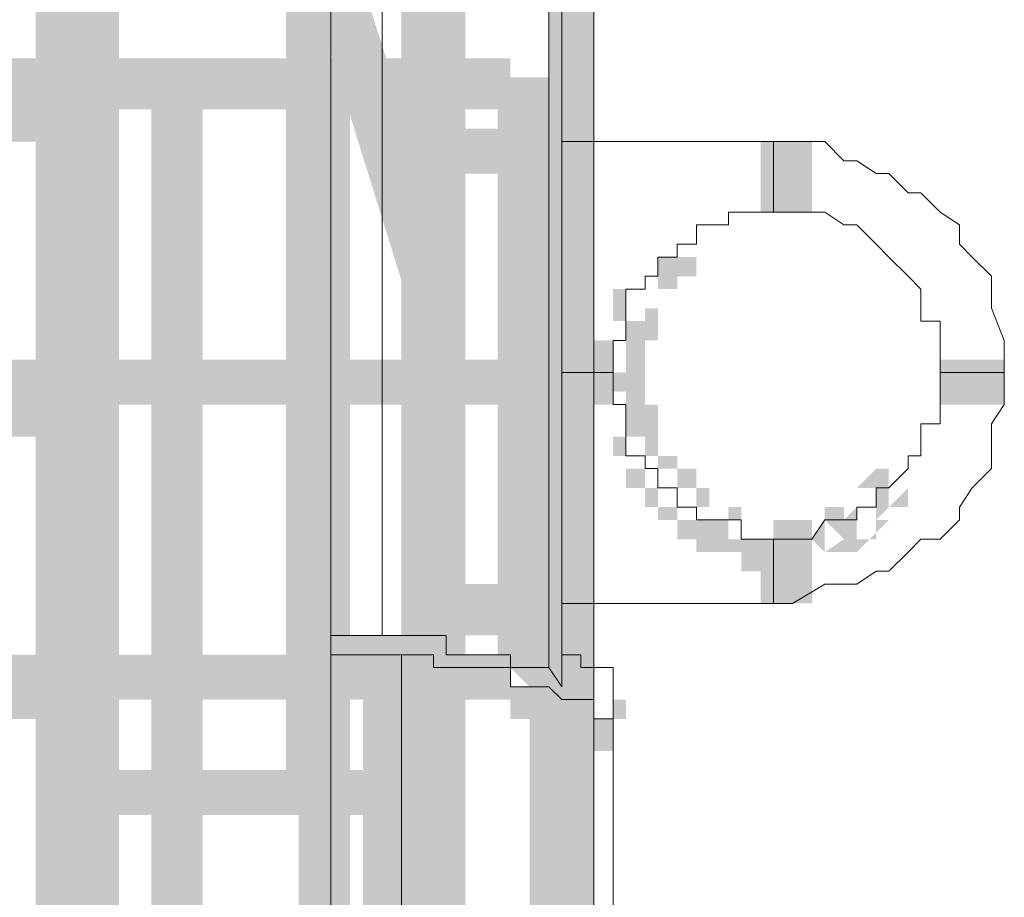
# Model space of a CAD drawing. Header units: millimetres. Extents: x -91 to 1961, y -1152 to 358.
# Tile 180 of 256: x 169.76 to 172.3, y 142.87 to 145.13. Entities that reach past the tile are written whole.
import ezdxf

# ---------------------------------------------------------------- set-up
doc = ezdxf.new("R2010")
doc.units = ezdxf.units.MM
doc.header["$MEASUREMENT"] = 0
doc.layers.get('0').update_dxf_attribs({"linetype": 'CONTINUOUS'})

msp = doc.modelspace()

# ---------------------------------------------------------------- hatches: boundary and pattern name
at = {"true_color": 0xaaaaaa}
h = msp.add_hatch(color=253, dxfattribs=at)
h.paths.add_polyline_path([(169.3844, 150.0621), (169.5002, 150.0621), (169.5002, 145.7936), (169.3844, 145.7936)])
h.paths.add_polyline_path([(168.7888, 137.5709), (169.4175, 137.5709), (169.4175, 137.4385), (168.7888, 137.4385)])
h.paths.add_polyline_path([(169.1197, 138.1665), (169.252, 138.1665), (169.252, 138.1168), (169.1197, 138.1168)])
h.paths.add_polyline_path([(170.0958, 145.0325), (170.2282, 145.0325), (170.2282, 138.6794), (170.0958, 138.6794)])
h.paths.add_polyline_path([(169.5829, 144.9332), (169.8476, 144.9332), (169.8476, 144.8174), (169.5829, 144.8174)])
h = msp.add_hatch(color=253, dxfattribs=at)
h.paths.add_polyline_path([(170.7741, 145.6943), (170.9065, 145.6943), (170.9065, 144.6851), (170.7741, 144.6851)])
h.paths.add_polyline_path([(168.1104, 138.4146), (171.1547, 138.4146), (171.1547, 138.2823), (168.1104, 138.2823)])
h.paths.add_polyline_path([(170.6087, 148.4904), (170.6418, 148.4904), (170.6418, 148.3745), (170.6087, 148.3745)])
h = msp.add_hatch(color=253, dxfattribs=at)
h.paths.add_polyline_path([(169.0866, 138.1996), (169.1693, 138.1996), (169.1693, 138.0838), (169.0866, 138.0838)])
h.paths.add_polyline_path([(169.1693, 138.001), (169.8476, 138.001), (169.8476, 137.8687), (169.1693, 137.8687)])
h.paths.add_polyline_path([(169.5829, 144.1722), (169.8476, 144.1722), (169.8476, 144.0564), (169.5829, 144.0564)])
h.paths.add_polyline_path([(169.0866, 139.6886), (169.1693, 139.6886), (169.1693, 139.5562), (169.0866, 139.5562)])
h.paths.add_polyline_path([(170.526, 147.994), (170.5591, 147.994), (170.5591, 147.8617), (170.526, 147.8617)])
h.paths.add_polyline_path([(169.3347, 141.8063), (169.4175, 141.8063), (169.4175, 141.6739), (169.3347, 141.6739)])
h.paths.add_polyline_path([(170.4763, 138.6794), (170.6087, 138.6794), (170.6087, 137.5212), (170.4763, 137.5212)])
h = msp.add_hatch(color=253, dxfattribs=at)
h.paths.add_polyline_path([(169.0369, 141.128), (171.1547, 141.128), (171.1547, 140.9956), (169.0369, 140.9956)])
h.paths.add_polyline_path([(170.4432, 147.9444), (170.5591, 147.9444), (170.5591, 143.163), (170.4432, 143.163)])
h = msp.add_hatch(color=253, dxfattribs=at)
h.paths.add_polyline_path([(170.3936, 147.9444), (170.526, 147.9444), (170.526, 147.266), (170.3936, 147.266)])
h.paths.add_polyline_path([(170.7741, 146.8028), (170.9065, 146.8028), (170.9065, 145.6943), (170.7741, 145.6943)])
h.paths.add_polyline_path([(170.4763, 143.1961), (170.5591, 143.1961), (170.5591, 143.0802), (170.4763, 143.0802)])
h = msp.add_hatch(color=253, dxfattribs=at)
h.paths.add_polyline_path([(171.2374, 147.9444), (171.2374, 141.5912), (171.1216, 141.5912), (171.1216, 147.9444)])
h.paths.add_polyline_path([(171.2374, 138.4146), (171.2374, 138.0838), (171.1216, 138.0838), (171.1216, 138.4146)])
h = msp.add_hatch(color=253, dxfattribs=at)
h.paths.add_polyline_path([(170.7741, 145.6943), (170.9065, 145.6943), (170.9065, 140.9956), (170.7741, 140.9956)])
h.paths.add_polyline_path([(170.3936, 146.9352), (170.526, 146.9352), (170.526, 146.8524), (170.3936, 146.8524)])
h.paths.add_polyline_path([(171.287, 137.9514), (171.4028, 137.9514), (171.4028, 137.9018), (171.287, 137.9018)])
h.paths.add_polyline_path([(171.287, 137.1903), (171.3201, 137.1903), (171.3201, 137.058), (171.287, 137.058)])
h.paths.add_polyline_path([(169.798, 138.4974), (169.9304, 138.4974), (169.9304, 137.819), (169.798, 137.819)])
h = msp.add_hatch(color=253, dxfattribs=at)
h.paths.add_polyline_path([(171.0719, 143.4608), (171.2043, 143.4608), (171.2043, 138.1168), (171.0719, 138.1168)])
h.paths.add_polyline_path([(171.2374, 138.001), (171.3697, 138.001), (171.3697, 137.1407), (171.2374, 137.1407)])
h.paths.add_polyline_path([(170.741, 146.9352), (170.8569, 146.9352), (170.8569, 145.6943), (170.741, 145.6943)])
h = msp.add_hatch(color=253, dxfattribs=at)
h.paths.add_polyline_path([(169.0369, 141.2107), (170.8238, 141.2107), (170.8238, 141.0783), (169.0369, 141.0783)])
h.paths.add_polyline_path([(170.7741, 146.8028), (170.9065, 146.8028), (170.9065, 145.6943), (170.7741, 145.6943)])
h.paths.add_polyline_path([(170.3936, 138.3319), (170.526, 138.3319), (170.526, 137.6536), (170.3936, 137.6536)])
h.paths.add_polyline_path([(168.0608, 138.7952), (171.1547, 138.7952), (171.1547, 138.6794), (168.0608, 138.6794)])
h.paths.add_polyline_path([(169.798, 146.0914), (169.9304, 146.0914), (169.9304, 143.163), (169.798, 143.163)])
h = msp.add_hatch(color=253, dxfattribs=at)
h.paths.add_polyline_path([(170.7741, 146.8028), (170.9065, 146.8028), (170.9065, 146.7201), (170.7741, 146.7201)])
h.paths.add_polyline_path([(170.8238, 144.8505), (171.1547, 144.8505), (171.1547, 144.7347), (170.8238, 144.7347)])
h.paths.add_polyline_path([(169.8476, 140.9956), (169.9304, 140.9956), (169.9304, 140.8798), (169.8476, 140.8798)])
h = msp.add_hatch(color=253, dxfattribs=at)
h.paths.add_polyline_path([(170.7741, 145.6943), (170.9065, 145.6943), (170.9065, 144.7347), (170.7741, 144.7347)])
h.paths.add_polyline_path([(170.7741, 146.6704), (170.9065, 146.6704), (170.9065, 146.6374), (170.7741, 146.6374)])
h.paths.add_polyline_path([(170.1454, 146.7201), (170.2612, 146.7201), (170.2612, 146.4223), (170.1454, 146.4223)])
h.paths.add_polyline_path([(169.798, 138.547), (169.9304, 138.547), (169.9304, 138.4974), (169.798, 138.4974)])
for points in [[(170.7741, 146.6704), (170.7741, 144.6024), (170.9065, 144.6024), (170.9065, 146.6704)], [(170.7741, 144.3542), (170.1454, 146.3726), (170.2612, 146.4223), (170.9065, 144.3873)], [(170.741, 145.6943), (170.741, 140.9956), (170.8569, 140.9956), (170.8569, 145.6943)], [(170.7741, 145.6943), (170.7741, 140.9956), (170.9065, 140.9956), (170.9065, 145.6943)], [(169.5498, 145.0325), (169.5498, 144.9002), (171.0223, 144.9002), (171.0223, 145.0325)], [(171.1216, 144.8505), (171.0223, 144.9332), (171.0719, 144.9829), (171.1547, 144.9002)], [(171.1216, 144.8505), (171.1216, 144.7347), (171.1547, 144.7347), (171.1547, 144.8505)], [(170.7741, 144.7347), (170.7741, 144.3873), (170.9065, 144.3873), (170.9065, 144.7347)], [(170.7741, 144.6851), (170.7741, 144.3873), (170.9065, 144.3873), (170.9065, 144.6851)], [(170.7741, 144.5527), (170.7741, 144.3873), (170.9065, 144.3873), (170.9065, 144.5527)], [(171.0223, 144.2549), (171.0223, 144.1391), (171.287, 144.1391), (171.287, 144.2549)], [(171.0223, 144.2549), (171.0223, 144.1391), (171.1216, 144.1391), (171.1216, 144.2549)], [(171.1547, 143.4939), (171.0719, 143.4111), (171.0223, 143.4608), (171.1216, 143.5435)], [(169.5829, 143.4608), (169.5829, 143.3284), (169.8476, 143.3284), (169.8476, 143.4608)], [(171.1216, 143.4111), (171.1216, 138.0838), (171.2374, 138.0838), (171.2374, 143.4111)], [(169.8476, 143.1961), (169.8476, 143.0802), (170.4763, 143.0802), (170.4763, 143.1961)], [(170.5591, 143.1961), (170.5591, 143.0802), (170.6914, 143.0802), (170.6914, 143.1961)], [(170.741, 143.163), (170.741, 138.4643), (170.8569, 138.4643), (170.8569, 143.163)]]:
    msp.add_hatch(color=253, dxfattribs=at).paths.add_polyline_path(points)
h = msp.add_hatch(color=253, dxfattribs=at)
h.paths.add_polyline_path([(170.7741, 141.1776), (170.9065, 141.1776), (170.9065, 140.9956), (170.7741, 140.9956)])
h.paths.add_polyline_path([(170.7741, 144.6024), (170.9065, 144.6024), (170.9065, 144.3873), (170.7741, 144.3873)])
h.paths.add_polyline_path([(169.798, 146.1245), (169.9304, 146.1245), (169.9304, 146.0914), (169.798, 146.0914)])
h = msp.add_hatch(color=253, dxfattribs=at)
h.paths.add_polyline_path([(170.9396, 137.1903), (171.0719, 137.1903), (171.0719, 137.1076), (170.9396, 137.1076)])
h.paths.add_polyline_path([(170.6418, 137.786), (170.6914, 137.786), (170.6914, 137.6536), (170.6418, 137.6536)])
h.paths.add_polyline_path([(170.7741, 141.2107), (170.9065, 141.2107), (170.9065, 141.1776), (170.7741, 141.1776)])
h.paths.add_polyline_path([(169.8807, 145.6943), (170.0131, 145.6943), (170.0131, 140.9625), (169.8807, 140.9625)])
h.paths.add_polyline_path([(169.0369, 140.9625), (169.8476, 140.9625), (169.8476, 140.8302), (169.0369, 140.8302)])
h = msp.add_hatch(color=253, dxfattribs=at)
h.paths.add_polyline_path([(170.9892, 137.1903), (171.1216, 137.1903), (171.1216, 137.1076), (170.9892, 137.1076)])
h.paths.add_polyline_path([(169.0369, 140.4496), (171.1547, 140.4496), (171.1547, 140.3173), (169.0369, 140.3173)])
h.paths.add_polyline_path([(170.741, 145.6943), (170.8569, 145.6943), (170.8569, 140.9625), (170.741, 140.9625)])
h = msp.add_hatch(color=253, dxfattribs=at)
h.paths.add_polyline_path([(170.7741, 145.6943), (170.9065, 145.6943), (170.9065, 144.5527), (170.7741, 144.5527)])
h.paths.add_polyline_path([(170.6418, 143.5435), (170.7741, 143.5435), (170.7741, 143.163), (170.6418, 143.163)])
h = msp.add_hatch(color=253, dxfattribs=at)
h.paths.add_polyline_path([(170.7741, 145.6943), (170.9065, 145.6943), (170.9065, 140.9956), (170.7741, 140.9956)])
h.paths.add_polyline_path([(170.9892, 137.2234), (171.0223, 137.2234), (171.0223, 137.1076), (170.9892, 137.1076)])
h = msp.add_hatch(color=253, dxfattribs=at)
h.paths.add_polyline_path([(169.0369, 141.2107), (169.1693, 141.2107), (169.1693, 137.9514), (169.0369, 137.9514)])
h.paths.add_polyline_path([(169.798, 145.0325), (169.9304, 145.0325), (169.9304, 138.6794), (169.798, 138.6794)])
h = msp.add_hatch(color=253, dxfattribs=at)
h.paths.add_polyline_path([(169.0866, 139.6059), (169.1693, 139.6059), (169.1693, 139.4735), (169.0866, 139.4735)])
h.paths.add_polyline_path([(169.0866, 138.1996), (169.1693, 138.1996), (169.1693, 138.0838), (169.0866, 138.0838)])
h.paths.add_polyline_path([(170.4763, 145.0325), (170.6087, 145.0325), (170.6087, 138.6794), (170.4763, 138.6794)])
h = msp.add_hatch(color=253, dxfattribs=at)
h.paths.add_polyline_path([(170.9892, 144.2218), (170.9892, 144.3046), (170.9892, 144.3542), (170.9892, 144.4369), (170.9892, 144.47), (170.9892, 144.5527), (170.9892, 144.6024), (170.9892, 144.6354), (170.9892, 144.6851), (170.9892, 144.7678), (170.9892, 144.8174), (170.9892, 144.8505), (171.1216, 144.8505), (171.1216, 144.8174), (171.1216, 144.7678), (171.1216, 144.6851), (171.1216, 144.6354), (171.1216, 144.6024), (171.1216, 144.5527), (171.1216, 144.47), (171.1216, 144.4369), (171.1216, 144.3542), (171.1216, 144.3046), (171.1216, 144.2218)])
h.paths.add_polyline_path([(170.9892, 144.8505), (170.9892, 144.9002), (170.9892, 144.9332), (171.1216, 144.9332), (171.1216, 144.9002), (171.1216, 144.8505)])
h.paths.add_polyline_path([(170.9892, 144.9332), (170.9892, 144.9829), (171.1216, 144.9829), (171.1216, 144.9332)])
h = msp.add_hatch(color=253, dxfattribs=at)
h.paths.add_polyline_path([(171.1216, 144.9829), (171.1216, 144.9332), (170.9892, 144.9332), (170.9892, 144.9829)])
h.paths.add_polyline_path([(171.1216, 144.9332), (171.1216, 144.9002), (171.1216, 144.8505), (170.9892, 144.8505), (170.9892, 144.9002), (170.9892, 144.9332)])
h.paths.add_polyline_path([(171.1216, 144.8505), (171.1216, 144.8174), (171.1216, 144.7678), (171.1216, 144.6851), (171.1216, 144.6354), (171.1216, 144.6024), (171.1216, 144.5527), (171.1216, 144.47), (171.1216, 144.4369), (171.1216, 144.3542), (171.1216, 144.3046), (171.1216, 144.2218), (170.9892, 144.2218), (170.9892, 144.3046), (170.9892, 144.3542), (170.9892, 144.4369), (170.9892, 144.47), (170.9892, 144.5527), (170.9892, 144.6024), (170.9892, 144.6354), (170.9892, 144.6851), (170.9892, 144.7678), (170.9892, 144.8174), (170.9892, 144.8505)])
h = msp.add_hatch(color=253, dxfattribs=at)
h.paths.add_polyline_path([(171.0719, 144.2218), (171.0719, 144.2549), (171.0719, 144.3542), (171.0719, 144.3873), (171.0719, 144.4369), (171.0719, 144.5196), (171.0719, 144.5527), (171.0719, 144.6024), (171.0719, 144.6354), (171.0719, 144.6851), (171.0719, 144.7347), (171.0719, 144.7678), (171.0719, 144.8174), (171.2043, 144.8174), (171.2043, 144.7678), (171.2043, 144.7347), (171.2043, 144.6851), (171.2043, 144.6354), (171.2043, 144.6024), (171.2043, 144.5527), (171.2043, 144.5196), (171.2043, 144.4369), (171.2043, 144.3873), (171.2043, 144.3542), (171.2043, 144.2549), (171.2043, 144.2218)])
h.paths.add_polyline_path([(171.0719, 144.8174), (171.0719, 144.8505), (171.2043, 144.8505), (171.2043, 144.8174)])
h.paths.add_polyline_path([(171.0719, 144.8505), (171.0719, 144.9002), (171.2043, 144.9002), (171.2043, 144.8505)])
h = msp.add_hatch(color=253, dxfattribs=at)
h.paths.add_polyline_path([(171.2043, 144.9002), (171.2043, 144.8505), (171.0719, 144.8505), (171.0719, 144.9002)])
h.paths.add_polyline_path([(171.2043, 144.8505), (171.2043, 144.8174), (171.0719, 144.8174), (171.0719, 144.8505)])
h.paths.add_polyline_path([(171.2043, 144.8174), (171.2043, 144.7678), (171.2043, 144.7347), (171.2043, 144.6851), (171.2043, 144.6354), (171.2043, 144.6024), (171.2043, 144.5527), (171.2043, 144.5196), (171.2043, 144.4369), (171.2043, 144.3873), (171.2043, 144.3542), (171.2043, 144.2549), (171.2043, 144.2218), (171.0719, 144.2218), (171.0719, 144.2549), (171.0719, 144.3542), (171.0719, 144.3873), (171.0719, 144.4369), (171.0719, 144.5196), (171.0719, 144.5527), (171.0719, 144.6024), (171.0719, 144.6354), (171.0719, 144.6851), (171.0719, 144.7347), (171.0719, 144.7678), (171.0719, 144.8174)])
h = msp.add_hatch(color=253, dxfattribs=at)
h.paths.add_polyline_path([(170.7741, 144.7347), (170.7741, 144.7678), (170.9065, 144.7678), (170.9065, 144.7347)])
h.paths.add_polyline_path([(170.7741, 144.7678), (170.7741, 144.8174), (170.9065, 144.8174), (170.9065, 144.7678)])
h = msp.add_hatch(color=253, dxfattribs=at)
h.paths.add_polyline_path([(170.9065, 144.8174), (170.9065, 144.7678), (170.7741, 144.7678), (170.7741, 144.8174)])
h.paths.add_polyline_path([(170.9065, 144.7678), (170.9065, 144.7347), (170.7741, 144.7347), (170.7741, 144.7678)])
h.paths.add_polyline_path([(170.9065, 144.7347), (170.9065, 144.6851), (170.7741, 144.6851), (170.7741, 144.7347)])
h = msp.add_hatch(color=253, dxfattribs=at)
h.paths.add_polyline_path([(171.2043, 144.8174), (171.2043, 144.7678), (171.0719, 144.7678), (171.0719, 144.8174)])
h.paths.add_polyline_path([(171.2043, 144.7678), (171.2043, 144.7347), (171.0719, 144.7347), (171.0719, 144.7678)])
h.paths.add_polyline_path([(171.2043, 144.7347), (171.2043, 144.6851), (171.0719, 144.6851), (171.0719, 144.7347)])
h.paths.add_polyline_path([(171.2043, 144.6851), (171.2043, 144.6354), (171.2043, 144.6024), (171.2043, 144.5527), (171.2043, 144.5196), (171.2043, 144.47), (171.2043, 144.4369), (171.2043, 144.3873), (171.2043, 144.3046), (171.2043, 144.2549), (171.2043, 144.2218), (171.0719, 144.2218), (171.0719, 144.2549), (171.0719, 144.3046), (171.0719, 144.3873), (171.0719, 144.4369), (171.0719, 144.47), (171.0719, 144.5196), (171.0719, 144.5527), (171.0719, 144.6024), (171.0719, 144.6354), (171.0719, 144.6851)])
h = msp.add_hatch(color=253, dxfattribs=at)
h.paths.add_polyline_path([(171.0719, 144.2218), (171.0719, 144.2549), (171.0719, 144.3046), (171.0719, 144.3873), (171.0719, 144.4369), (171.0719, 144.47), (171.0719, 144.5196), (171.0719, 144.5527), (171.0719, 144.6024), (171.0719, 144.6354), (171.0719, 144.6851), (171.2043, 144.6851), (171.2043, 144.6354), (171.2043, 144.6024), (171.2043, 144.5527), (171.2043, 144.5196), (171.2043, 144.47), (171.2043, 144.4369), (171.2043, 144.3873), (171.2043, 144.3046), (171.2043, 144.2549), (171.2043, 144.2218)])
h.paths.add_polyline_path([(171.0719, 144.6851), (171.0719, 144.7347), (171.2043, 144.7347), (171.2043, 144.6851)])
h.paths.add_polyline_path([(171.0719, 144.7347), (171.0719, 144.7678), (171.2043, 144.7678), (171.2043, 144.7347)])
h.paths.add_polyline_path([(171.0719, 144.7678), (171.0719, 144.8174), (171.2043, 144.8174), (171.2043, 144.7678)])
h = msp.add_hatch(color=253, dxfattribs=at)
h.paths.add_polyline_path([(171.7999, 144.8174), (171.7999, 144.7678), (171.6675, 144.7678), (171.6675, 144.8174)])
h.paths.add_polyline_path([(171.7999, 144.7678), (171.7999, 144.7347), (171.6675, 144.7347), (171.6675, 144.7678)])
h.paths.add_polyline_path([(171.7999, 144.7347), (171.7999, 144.6851), (171.6675, 144.6851), (171.6675, 144.7347)])
h.paths.add_polyline_path([(171.7999, 144.6851), (171.7999, 144.6354), (171.6675, 144.6354), (171.6675, 144.6851)])
h = msp.add_hatch(color=253, dxfattribs=at)
h.paths.add_polyline_path([(170.7741, 144.6024), (170.7741, 144.6354), (170.9065, 144.6354), (170.9065, 144.6024)])
h.paths.add_polyline_path([(170.7741, 144.6354), (170.7741, 144.6851), (170.9065, 144.6851), (170.9065, 144.6354)])
h.paths.add_polyline_path([(170.7741, 144.6851), (170.7741, 144.7347), (170.9065, 144.7347), (170.9065, 144.6851)])
h = msp.add_hatch(color=253, dxfattribs=at)
h.paths.add_polyline_path([(170.9065, 144.6851), (170.9065, 144.6354), (170.7741, 144.6354), (170.7741, 144.6851)])
h.paths.add_polyline_path([(170.9065, 144.6354), (170.9065, 144.6024), (170.7741, 144.6024), (170.7741, 144.6354)])
h.paths.add_polyline_path([(170.9065, 144.6024), (170.9065, 144.5527), (170.7741, 144.5527), (170.7741, 144.6024)])
h = msp.add_hatch(color=253, dxfattribs=at)
h.paths.add_polyline_path([(170.7741, 144.2218), (170.7741, 144.2549), (170.9065, 144.2549), (170.9065, 144.2218)])
h.paths.add_polyline_path([(170.7741, 144.2549), (170.7741, 144.3046), (170.9065, 144.3046), (170.9065, 144.2549)])
h.paths.add_polyline_path([(170.7741, 144.3046), (170.7741, 144.3542), (170.9065, 144.3542), (170.9065, 144.3046)])
h.paths.add_polyline_path([(170.7741, 144.3542), (170.7741, 144.3873), (170.9065, 144.3873), (170.9065, 144.3542)])
h.paths.add_polyline_path([(170.7741, 144.3873), (170.7741, 144.4369), (170.9065, 144.4369), (170.9065, 144.3873)])
h.paths.add_polyline_path([(170.7741, 144.4369), (170.7741, 144.47), (170.9065, 144.47), (170.9065, 144.4369)])
h.paths.add_polyline_path([(170.7741, 144.47), (170.7741, 144.5196), (170.9065, 144.5196), (170.9065, 144.47)])
h.paths.add_polyline_path([(170.7741, 144.5196), (170.7741, 144.5527), (170.9065, 144.5527), (170.9065, 144.5196)])
h.paths.add_polyline_path([(170.7741, 144.5527), (170.7741, 144.6024), (170.9065, 144.6024), (170.9065, 144.5527)])
h = msp.add_hatch(color=253, dxfattribs=at)
h.paths.add_polyline_path([(170.9065, 144.5527), (170.9065, 144.5196), (170.7741, 144.5196), (170.7741, 144.5527)])
h.paths.add_polyline_path([(170.9065, 144.5196), (170.9065, 144.47), (170.7741, 144.47), (170.7741, 144.5196)])
h.paths.add_polyline_path([(170.9065, 144.47), (170.9065, 144.4369), (170.7741, 144.4369), (170.7741, 144.47)])
h.paths.add_polyline_path([(170.9065, 144.4369), (170.9065, 144.3873), (170.7741, 144.3873), (170.7741, 144.4369)])
h.paths.add_polyline_path([(170.9065, 144.3873), (170.9065, 144.3542), (170.7741, 144.3542), (170.7741, 144.3873)])
h.paths.add_polyline_path([(170.9065, 144.3542), (170.9065, 144.3046), (170.7741, 144.3046), (170.7741, 144.3542)])
h.paths.add_polyline_path([(170.9065, 144.3046), (170.9065, 144.2549), (170.7741, 144.2549), (170.7741, 144.3046)])
h.paths.add_polyline_path([(170.9065, 144.2549), (170.9065, 144.2218), (170.7741, 144.2218), (170.7741, 144.2549)])
h = msp.add_hatch(color=253, dxfattribs=at)
h.paths.add_polyline_path([(171.2374, 144.2218), (171.2374, 144.2549), (171.3697, 144.2549), (171.3697, 144.2218)])
h.paths.add_polyline_path([(171.2374, 144.2549), (171.2374, 144.3046), (171.3697, 144.3046), (171.3697, 144.2549)])
h.paths.add_polyline_path([(171.287, 144.3542), (171.3201, 144.3542), (171.3201, 144.2218), (171.287, 144.2218)])
h.paths.add_polyline_path([(171.287, 144.3046), (171.287, 144.3542), (171.4028, 144.3542), (171.4028, 144.3046)])
h.paths.add_polyline_path([(171.287, 144.3542), (171.287, 144.3873), (171.4028, 144.3873), (171.4028, 144.3542)])
h.paths.add_polyline_path([(171.287, 144.3873), (171.287, 144.4369), (171.4028, 144.4369), (171.4028, 144.3873)])
h.paths.add_polyline_path([(171.3201, 144.47), (171.3697, 144.47), (171.3697, 144.3542), (171.3201, 144.3542)])
h.paths.add_polyline_path([(171.3201, 144.4369), (171.3201, 144.47), (171.4525, 144.47), (171.4525, 144.4369)])
h.paths.add_polyline_path([(171.3697, 144.5196), (171.4028, 144.5196), (171.4028, 144.3873), (171.3697, 144.3873)])
h.paths.add_polyline_path([(171.3697, 144.47), (171.3697, 144.5196), (171.5021, 144.5196), (171.5021, 144.47)])
h = msp.add_hatch(color=253, dxfattribs=at)
h.paths.add_polyline_path([(168.5737, 138.547), (168.706, 138.547), (168.706, 138.3816), (168.5737, 138.3816)])
h.paths.add_polyline_path([(171.287, 137.9514), (171.4028, 137.9514), (171.4028, 137.9018), (171.287, 137.9018)])
h.paths.add_polyline_path([(170.8238, 144.2549), (171.1547, 144.2549), (171.1547, 144.1391), (170.8238, 144.1391)])
h = msp.add_hatch(color=253, dxfattribs=at)
h.paths.add_polyline_path([(171.1216, 144.2549), (171.1547, 144.2549), (171.1547, 144.1391), (171.1216, 144.1391)])
h.paths.add_polyline_path([(169.2851, 144.2549), (169.5498, 144.2549), (169.5498, 144.1391), (169.2851, 144.1391)])
h = msp.add_hatch(color=253, dxfattribs=at)
h.paths.add_polyline_path([(169.8476, 134.5597), (169.9634, 134.5597), (169.9634, 132.1442), (169.8476, 132.1442)])
h.paths.add_polyline_path([(169.5498, 144.2549), (171.0223, 144.2549), (171.0223, 144.1391), (169.5498, 144.1391)])
h = msp.add_hatch(color=253, dxfattribs=at)
h.paths.add_polyline_path([(172.1308, 144.2549), (172.1804, 144.2549), (172.1804, 144.1391), (172.1308, 144.1391)])
h.paths.add_polyline_path([(172.1804, 144.2549), (172.2135, 144.2549), (172.2135, 144.1391), (172.1804, 144.1391)])
h.paths.add_polyline_path([(172.2135, 144.2549), (172.2632, 144.2549), (172.2632, 144.1391), (172.2135, 144.1391)])
h.paths.add_polyline_path([(172.2632, 144.2549), (172.2962, 144.2549), (172.2962, 144.1391), (172.2632, 144.1391)])
h = msp.add_hatch(color=253, dxfattribs=at)
h.paths.add_polyline_path([(170.7741, 143.6262), (170.7741, 143.6759), (170.9065, 143.6759), (170.9065, 143.6262)])
h.paths.add_polyline_path([(170.7741, 143.6759), (170.7741, 143.7089), (170.9065, 143.7089), (170.9065, 143.6759)])
h.paths.add_polyline_path([(170.7741, 143.7089), (170.7741, 143.7586), (170.7741, 143.7917), (170.7741, 143.8413), (170.7741, 143.8744), (170.7741, 143.924), (170.7741, 143.9737), (170.7741, 144.0067), (170.7741, 144.0564), (170.7741, 144.1391), (170.7741, 144.1722), (170.7741, 144.2218), (170.9065, 144.2218), (170.9065, 144.1722), (170.9065, 144.1391), (170.9065, 144.0564), (170.9065, 144.0067), (170.9065, 143.9737), (170.9065, 143.924), (170.9065, 143.8744), (170.9065, 143.8413), (170.9065, 143.7917), (170.9065, 143.7586), (170.9065, 143.7089)])
h = msp.add_hatch(color=253, dxfattribs=at)
h.paths.add_polyline_path([(170.9065, 144.2218), (170.9065, 144.1722), (170.9065, 144.1391), (170.9065, 144.0564), (170.9065, 144.0067), (170.9065, 143.9737), (170.9065, 143.924), (170.9065, 143.8744), (170.9065, 143.8413), (170.9065, 143.7917), (170.9065, 143.7586), (170.9065, 143.7089), (170.7741, 143.7089), (170.7741, 143.7586), (170.7741, 143.7917), (170.7741, 143.8413), (170.7741, 143.8744), (170.7741, 143.924), (170.7741, 143.9737), (170.7741, 144.0067), (170.7741, 144.0564), (170.7741, 144.1391), (170.7741, 144.1722), (170.7741, 144.2218)])
h.paths.add_polyline_path([(170.9065, 143.7089), (170.9065, 143.6759), (170.7741, 143.6759), (170.7741, 143.7089)])
h.paths.add_polyline_path([(170.9065, 143.6759), (170.9065, 143.6262), (170.7741, 143.6262), (170.7741, 143.6759)])
h = msp.add_hatch(color=253, dxfattribs=at)
h.paths.add_polyline_path([(170.9892, 143.4608), (170.9892, 143.4939), (171.1216, 143.4939), (171.1216, 143.4608)])
h.paths.add_polyline_path([(170.9892, 143.4939), (170.9892, 143.5435), (170.9892, 143.5766), (170.9892, 143.6262), (171.1216, 143.6262), (171.1216, 143.5766), (171.1216, 143.5435), (171.1216, 143.4939)])
h.paths.add_polyline_path([(170.9892, 143.6262), (170.9892, 143.7089), (170.9892, 143.7586), (170.9892, 143.7917), (170.9892, 143.8413), (170.9892, 143.924), (170.9892, 143.9737), (170.9892, 144.0067), (170.9892, 144.0895), (170.9892, 144.1722), (170.9892, 144.2218), (171.1216, 144.2218), (171.1216, 144.1722), (171.1216, 144.0895), (171.1216, 144.0067), (171.1216, 143.9737), (171.1216, 143.924), (171.1216, 143.8413), (171.1216, 143.7917), (171.1216, 143.7586), (171.1216, 143.7089), (171.1216, 143.6262)])
h = msp.add_hatch(color=253, dxfattribs=at)
h.paths.add_polyline_path([(171.1216, 144.2218), (171.1216, 144.1722), (171.1216, 144.0895), (171.1216, 144.0067), (171.1216, 143.9737), (171.1216, 143.924), (171.1216, 143.8413), (171.1216, 143.7917), (171.1216, 143.7586), (171.1216, 143.7089), (171.1216, 143.6262), (170.9892, 143.6262), (170.9892, 143.7089), (170.9892, 143.7586), (170.9892, 143.7917), (170.9892, 143.8413), (170.9892, 143.924), (170.9892, 143.9737), (170.9892, 144.0067), (170.9892, 144.0895), (170.9892, 144.1722), (170.9892, 144.2218)])
h.paths.add_polyline_path([(171.1216, 143.6262), (171.1216, 143.5766), (171.1216, 143.5435), (171.1216, 143.4939), (170.9892, 143.4939), (170.9892, 143.5435), (170.9892, 143.5766), (170.9892, 143.6262)])
h.paths.add_polyline_path([(171.1216, 143.4939), (171.1216, 143.4608), (170.9892, 143.4608), (170.9892, 143.4939)])
h = msp.add_hatch(color=253, dxfattribs=at)
h.paths.add_polyline_path([(171.2043, 144.2218), (171.2043, 144.1722), (171.2043, 144.1391), (171.2043, 144.0895), (171.2043, 144.0067), (171.2043, 143.9737), (171.2043, 143.924), (171.2043, 143.8744), (171.2043, 143.8413), (171.2043, 143.7917), (171.0719, 143.7917), (171.0719, 143.8413), (171.0719, 143.8744), (171.0719, 143.924), (171.0719, 143.9737), (171.0719, 144.0067), (171.0719, 144.0895), (171.0719, 144.1391), (171.0719, 144.1722), (171.0719, 144.2218)])
h.paths.add_polyline_path([(171.2043, 143.7917), (171.2043, 143.7586), (171.2043, 143.7089), (171.0719, 143.7089), (171.0719, 143.7586), (171.0719, 143.7917)])
h.paths.add_polyline_path([(171.2043, 143.7089), (171.2043, 143.6759), (171.0719, 143.6759), (171.0719, 143.7089)])
h.paths.add_polyline_path([(171.2043, 143.6759), (171.2043, 143.6262), (171.0719, 143.6262), (171.0719, 143.6759)])
h = msp.add_hatch(color=253, dxfattribs=at)
h.paths.add_polyline_path([(171.0719, 143.5435), (171.0719, 143.5766), (171.2043, 143.5766), (171.2043, 143.5435)])
h.paths.add_polyline_path([(171.0719, 143.5766), (171.0719, 143.6262), (171.2043, 143.6262), (171.2043, 143.5766)])
h.paths.add_polyline_path([(171.0719, 143.6262), (171.0719, 143.6759), (171.0719, 143.7089), (171.0719, 143.7586), (171.0719, 143.7917), (171.0719, 143.8413), (171.0719, 143.8744), (171.0719, 143.924), (171.0719, 144.0067), (171.0719, 144.0564), (171.0719, 144.0895), (171.0719, 144.1722), (171.0719, 144.2218), (171.2043, 144.2218), (171.2043, 144.1722), (171.2043, 144.0895), (171.2043, 144.0564), (171.2043, 144.0067), (171.2043, 143.924), (171.2043, 143.8744), (171.2043, 143.8413), (171.2043, 143.7917), (171.2043, 143.7586), (171.2043, 143.7089), (171.2043, 143.6759), (171.2043, 143.6262)])
h = msp.add_hatch(color=253, dxfattribs=at)
h.paths.add_polyline_path([(171.0719, 143.6262), (171.0719, 143.6759), (171.2043, 143.6759), (171.2043, 143.6262)])
h.paths.add_polyline_path([(171.0719, 143.6759), (171.0719, 143.7089), (171.2043, 143.7089), (171.2043, 143.6759)])
h.paths.add_polyline_path([(171.0719, 143.7089), (171.0719, 143.7586), (171.0719, 143.7917), (171.2043, 143.7917), (171.2043, 143.7586), (171.2043, 143.7089)])
h.paths.add_polyline_path([(171.0719, 143.7917), (171.0719, 143.8413), (171.0719, 143.8744), (171.0719, 143.924), (171.0719, 143.9737), (171.0719, 144.0067), (171.0719, 144.0895), (171.0719, 144.1391), (171.0719, 144.1722), (171.0719, 144.2218), (171.2043, 144.2218), (171.2043, 144.1722), (171.2043, 144.1391), (171.2043, 144.0895), (171.2043, 144.0067), (171.2043, 143.9737), (171.2043, 143.924), (171.2043, 143.8744), (171.2043, 143.8413), (171.2043, 143.7917)])
h = msp.add_hatch(color=253, dxfattribs=at)
h.paths.add_polyline_path([(171.2043, 144.2218), (171.2043, 144.1722), (171.2043, 144.0895), (171.2043, 144.0564), (171.2043, 144.0067), (171.2043, 143.924), (171.2043, 143.8744), (171.2043, 143.8413), (171.2043, 143.7917), (171.2043, 143.7586), (171.2043, 143.7089), (171.2043, 143.6759), (171.2043, 143.6262), (171.0719, 143.6262), (171.0719, 143.6759), (171.0719, 143.7089), (171.0719, 143.7586), (171.0719, 143.7917), (171.0719, 143.8413), (171.0719, 143.8744), (171.0719, 143.924), (171.0719, 144.0067), (171.0719, 144.0564), (171.0719, 144.0895), (171.0719, 144.1722), (171.0719, 144.2218)])
h.paths.add_polyline_path([(171.2043, 143.6262), (171.2043, 143.5766), (171.0719, 143.5766), (171.0719, 143.6262)])
h.paths.add_polyline_path([(171.2043, 143.5766), (171.2043, 143.5435), (171.0719, 143.5435), (171.0719, 143.5766)])
h = msp.add_hatch(color=253, dxfattribs=at)
h.paths.add_polyline_path([(171.7006, 143.7089), (171.6675, 143.7089), (171.6675, 143.8413), (171.7006, 143.8413)])
h.paths.add_polyline_path([(171.6675, 143.7089), (171.6179, 143.7089), (171.6179, 143.8413), (171.6675, 143.8413)])
h.paths.add_polyline_path([(171.5848, 143.7917), (171.5848, 143.8413), (171.7006, 143.8413), (171.7006, 143.7917)])
h.paths.add_polyline_path([(171.6179, 143.7586), (171.5848, 143.7586), (171.5848, 143.8744), (171.6179, 143.8744)])
h.paths.add_polyline_path([(171.5848, 143.7586), (171.5352, 143.7586), (171.5352, 143.8744), (171.5848, 143.8744)])
h.paths.add_polyline_path([(171.5352, 143.7586), (171.5021, 143.7586), (171.5021, 143.8744), (171.5352, 143.8744)])
h.paths.add_polyline_path([(171.4525, 143.8413), (171.4525, 143.8744), (171.5848, 143.8744), (171.5848, 143.8413)])
h.paths.add_polyline_path([(171.5021, 143.7917), (171.4525, 143.7917), (171.4525, 143.924), (171.5021, 143.924)])
h.paths.add_polyline_path([(171.4028, 143.8744), (171.4028, 143.924), (171.5352, 143.924), (171.5352, 143.8744)])
h.paths.add_polyline_path([(171.4525, 143.8413), (171.4028, 143.8413), (171.4028, 143.9737), (171.4525, 143.9737)])
h.paths.add_polyline_path([(171.3697, 143.924), (171.3697, 143.9737), (171.5021, 143.9737), (171.5021, 143.924)])
h.paths.add_polyline_path([(171.4028, 143.8744), (171.3697, 143.8744), (171.3697, 144.0067), (171.4028, 144.0067)])
h.paths.add_polyline_path([(171.3201, 143.9737), (171.3201, 144.0067), (171.4525, 144.0067), (171.4525, 143.9737)])
h.paths.add_polyline_path([(171.3697, 143.924), (171.3201, 143.924), (171.3201, 144.0564), (171.3697, 144.0564)])
h.paths.add_polyline_path([(171.287, 144.0067), (171.287, 144.0564), (171.4028, 144.0564), (171.4028, 144.0067)])
h.paths.add_polyline_path([(171.287, 144.0564), (171.287, 144.0895), (171.4028, 144.0895), (171.4028, 144.0564)])
h.paths.add_polyline_path([(171.287, 144.0895), (171.287, 144.1391), (171.4028, 144.1391), (171.4028, 144.0895)])
h.paths.add_polyline_path([(171.3201, 144.0564), (171.287, 144.0564), (171.287, 144.1722), (171.3201, 144.1722)])
h.paths.add_polyline_path([(171.2374, 144.1391), (171.2374, 144.1722), (171.3697, 144.1722), (171.3697, 144.1391)])
h.paths.add_polyline_path([(171.2374, 144.1722), (171.2374, 144.2218), (171.3697, 144.2218), (171.3697, 144.1722)])
h = msp.add_hatch(color=253, dxfattribs=at)
h.paths.add_polyline_path([(171.7006, 143.8413), (171.7503, 143.8413), (171.7503, 143.7089), (171.7006, 143.7089)])
h.paths.add_polyline_path([(171.7503, 143.8413), (171.7999, 143.8413), (171.7999, 143.7089), (171.7503, 143.7089)])
h.paths.add_polyline_path([(171.7999, 143.7917), (171.833, 143.8413), (171.8826, 143.7917), (171.833, 143.7586)])
h.paths.add_polyline_path([(171.833, 143.8744), (171.8826, 143.8744), (171.8826, 143.7586), (171.833, 143.7586)])
h.paths.add_polyline_path([(171.8826, 143.8744), (171.9157, 143.8744), (171.8826, 143.8413), (171.8826, 143.8744), (171.9984, 143.8744), (171.9984, 143.8413), (171.9157, 143.7586), (171.8826, 143.7586)])
h.paths.add_polyline_path([(171.9157, 143.924), (171.9653, 143.924), (171.9653, 143.7917), (171.9157, 143.7917)])
h.paths.add_polyline_path([(171.9157, 143.8744), (171.9157, 143.924), (171.9653, 143.9737), (171.9984, 143.9737), (171.9984, 143.8413), (171.9653, 143.8413), (172.0481, 143.924), (172.0481, 143.8744)])
h = msp.add_hatch(color=253, dxfattribs=at)
h.paths.add_polyline_path([(171.7999, 143.7917), (171.7999, 143.7586), (171.6675, 143.7586), (171.6675, 143.7917)])
h.paths.add_polyline_path([(171.7999, 143.7586), (171.7999, 143.7089), (171.6675, 143.7089), (171.6675, 143.7586)])
h.paths.add_polyline_path([(171.7999, 143.7089), (171.7999, 143.6759), (171.6675, 143.6759), (171.6675, 143.7089)])
h.paths.add_polyline_path([(171.7999, 143.6759), (171.7999, 143.6262), (171.6675, 143.6262), (171.6675, 143.6759)])
h = msp.add_hatch(color=253, dxfattribs=at)
h.paths.add_polyline_path([(169.0369, 139.9864), (169.8476, 139.9864), (169.8476, 139.854), (169.0369, 139.854)])
h.paths.add_polyline_path([(170.8238, 143.6759), (171.1547, 143.6759), (171.1547, 143.5435), (170.8238, 143.5435)])
h = msp.add_hatch(color=253, dxfattribs=at)
h.paths.add_polyline_path([(171.1216, 143.6759), (171.1547, 143.6759), (171.1547, 143.5435), (171.1216, 143.5435)])
h.paths.add_polyline_path([(169.5498, 143.4939), (171.0223, 143.4939), (171.0223, 143.3781), (169.5498, 143.3781)])
h = msp.add_hatch(color=253, dxfattribs=at)
h.paths.add_polyline_path([(170.741, 143.4111), (170.6914, 143.4111), (170.6914, 143.5435), (170.741, 143.5435)])
h.paths.add_polyline_path([(170.6914, 143.4111), (170.6418, 143.4111), (170.6418, 143.5435), (170.6914, 143.5435)])
h.paths.add_polyline_path([(170.6418, 143.4111), (170.6087, 143.4111), (170.6087, 143.5435), (170.6418, 143.5435)])
h.paths.add_polyline_path([(170.6087, 143.4111), (170.5591, 143.4111), (170.5591, 143.5435), (170.6087, 143.5435)])
h = msp.add_hatch(color=253, dxfattribs=at)
h.paths.add_polyline_path([(171.2374, 138.7125), (171.287, 138.7125), (171.287, 138.5801), (171.2374, 138.5801)])
h.paths.add_polyline_path([(171.2374, 139.639), (171.287, 139.639), (171.287, 139.5231), (171.2374, 139.5231)])
h.paths.add_polyline_path([(170.6914, 138.6297), (170.741, 138.6297), (170.741, 138.4974), (170.6914, 138.4974)])
h.paths.add_polyline_path([(170.6418, 143.5435), (170.7741, 143.5435), (170.7741, 139.9368), (170.6418, 139.9368)])
h = msp.add_hatch(color=253, dxfattribs=at)
h.paths.add_polyline_path([(170.741, 143.5435), (170.7741, 143.5435), (170.7741, 143.4111), (170.741, 143.4111)])
h.paths.add_polyline_path([(170.7741, 143.5435), (170.8238, 143.5435), (170.9065, 143.4939), (170.9065, 143.4608), (170.7741, 143.4608), (170.7741, 143.4939), (170.8238, 143.4111), (170.7741, 143.4111)])
h.paths.add_polyline_path([(170.8238, 143.4939), (170.8569, 143.4939), (170.8569, 143.3781), (170.8238, 143.3781)])
h.paths.add_polyline_path([(170.8569, 143.4939), (170.9065, 143.4939), (170.9065, 143.3781), (170.8569, 143.3781)])
h.paths.add_polyline_path([(170.9065, 143.4939), (170.9396, 143.4939), (170.9396, 143.3781), (170.9065, 143.3781)])
h.paths.add_polyline_path([(170.9396, 143.4939), (170.9892, 143.4939), (170.9892, 143.3781), (170.9396, 143.3781)])
h.paths.add_polyline_path([(170.9892, 143.4939), (171.0223, 143.4939), (171.0223, 143.3781), (170.9892, 143.3781)])
h.paths.add_polyline_path([(171.1216, 143.4608), (171.1216, 143.4111), (170.9892, 143.4111), (170.9892, 143.4608)])
h.paths.add_polyline_path([(171.0223, 143.4608), (171.0719, 143.4608), (171.0719, 143.3284), (171.0223, 143.3284)])
h.paths.add_polyline_path([(171.0719, 143.4608), (171.1216, 143.4608), (171.1216, 143.3284), (171.0719, 143.3284)])
h.paths.add_polyline_path([(171.1216, 143.4608), (171.1547, 143.4608), (171.1547, 143.3284), (171.1216, 143.3284)])
h.paths.add_polyline_path([(171.2374, 143.4111), (171.2374, 143.3781), (171.1216, 143.3781), (171.1216, 143.4111)])
h.paths.add_polyline_path([(171.1547, 143.4111), (171.2043, 143.4111), (171.2043, 143.2953), (171.1547, 143.2953)])
h.paths.add_polyline_path([(171.2043, 143.4111), (171.2374, 143.4111), (171.2374, 143.2953), (171.2043, 143.2953)])
h.paths.add_polyline_path([(171.3201, 143.3781), (171.3201, 143.3284), (171.2043, 143.3284), (171.2043, 143.3781)])
h.paths.add_polyline_path([(171.2374, 143.3781), (171.287, 143.3781), (171.287, 143.2457), (171.2374, 143.2457)])
h = msp.add_hatch(color=253, dxfattribs=at)
h.paths.add_polyline_path([(170.6914, 143.4939), (170.8238, 143.4939), (170.8238, 138.5801), (170.6914, 138.5801)])
h.paths.add_polyline_path([(171.2043, 139.0103), (171.3201, 139.0103), (171.3201, 138.8448), (171.2043, 138.8448)])
h = msp.add_hatch(color=253, dxfattribs=at)
h.paths.add_polyline_path([(169.798, 138.1168), (169.9304, 138.1168), (169.9304, 137.9514), (169.798, 137.9514)])
h.paths.add_polyline_path([(171.1216, 143.4111), (171.2374, 143.4111), (171.2374, 138.0838), (171.1216, 138.0838)])
h = msp.add_hatch(color=253, dxfattribs=at)
h.paths.add_polyline_path([(170.1454, 138.3816), (170.4432, 138.3816), (170.4432, 138.2492), (170.1454, 138.2492)])
h.paths.add_polyline_path([(170.6914, 143.1961), (170.7741, 143.1961), (170.7741, 143.0802), (170.6914, 143.0802)])

# ---------------------------------------------------------------- linework, layer by layer
at = {"color": 7, "linetype": 'Continuous', "lineweight": 5}
for points in [[(171.2374, 173.357), (171.2374, 96.9041), (171.2374, 96.9041)], [(171.1216, 147.9444), (171.1216, 143.4608), (171.1216, 143.4608)], [(171.7006, 144.7678), (171.7006, 144.8174), (171.7006, 144.8174)], [(171.7006, 144.7347), (171.7006, 144.7678), (171.7006, 144.7678)], [(171.7006, 144.6851), (171.7006, 144.7347), (171.7006, 144.7347)], [(171.7006, 144.6354), (171.7006, 144.6851), (171.7006, 144.6851)], [(171.1547, 144.2218), (171.287, 144.2218), (171.287, 144.2218)], [(172.1804, 144.2218), (172.1308, 144.2218), (172.1308, 144.2218)], [(172.2135, 144.2218), (172.1804, 144.2218), (172.1804, 144.2218)], [(172.2632, 144.2218), (172.2135, 144.2218), (172.2135, 144.2218)], [(172.2962, 144.2218), (172.2632, 144.2218), (172.2632, 144.2218)], [(171.7006, 143.7586), (171.7006, 143.7917), (171.7006, 143.7917)], [(171.7006, 143.7089), (171.7006, 143.7586), (171.7006, 143.7586)], [(171.7006, 143.6759), (171.7006, 143.7089), (171.7006, 143.7089)], [(171.7006, 143.6262), (171.7006, 143.6759), (171.7006, 143.6759)], [(171.287, 139.9864), (171.287, 143.3284), (171.287, 143.3284)]]:
    msp.add_lwpolyline(points, dxfattribs=at)
at = {"color": 7, "linetype": 'Continuous', "lineweight": 20}
for points in [[(170.5591, 148.2091), (170.5591, 137.819), (170.5591, 137.819)], [(170.6914, 147.9444), (170.6914, 143.5435), (170.6914, 143.5435)], [(171.1547, 147.9444), (171.1547, 143.4111), (171.1547, 143.4111)], [(171.1547, 144.8174), (171.7006, 144.8174), (171.7006, 144.8174)], [(171.7503, 144.8174), (171.7006, 144.8174), (171.7006, 144.8174)], [(171.833, 144.8174), (171.7503, 144.8174), (171.7503, 144.8174)], [(171.8826, 144.7678), (171.833, 144.8174), (171.833, 144.8174)], [(171.9157, 144.7678), (171.8826, 144.7678), (171.8826, 144.7678)], [(171.9653, 144.7347), (171.9157, 144.7678), (171.9157, 144.7678)], [(171.9984, 144.7347), (171.9653, 144.7347), (171.9653, 144.7347)], [(172.0481, 144.6851), (171.9984, 144.7347), (171.9984, 144.7347)], [(172.0812, 144.6851), (172.0481, 144.6851), (172.0481, 144.6851)], [(172.1308, 144.6354), (172.0812, 144.6851), (172.0812, 144.6851)], [(171.5848, 144.6024), (171.5848, 144.6354), (171.5848, 144.6354)], [(171.5848, 144.6354), (171.6179, 144.6354), (171.6179, 144.6354)], [(171.6179, 144.6354), (171.5848, 144.6354), (171.5848, 144.6354)], [(171.5848, 144.6354), (171.5848, 144.6024), (171.5848, 144.6024)], [(171.6179, 144.6354), (171.6675, 144.6354), (171.6675, 144.6354)], [(171.6675, 144.6354), (171.6179, 144.6354), (171.6179, 144.6354)], [(171.6675, 144.6354), (171.7006, 144.6354), (171.7006, 144.6354)], [(171.7006, 144.6354), (171.6675, 144.6354), (171.6675, 144.6354)], [(171.7503, 144.6354), (171.7006, 144.6354), (171.7006, 144.6354)], [(171.7503, 144.6354), (171.7006, 144.6354), (171.7006, 144.6354)], [(171.7999, 144.6354), (171.7503, 144.6354), (171.7503, 144.6354)], [(171.7999, 144.6354), (171.7503, 144.6354), (171.7503, 144.6354)], [(171.833, 144.6354), (171.7999, 144.6354), (171.7999, 144.6354)], [(171.833, 144.6354), (171.7999, 144.6354), (171.7999, 144.6354)], [(171.8826, 144.6024), (171.833, 144.6354), (171.833, 144.6354)], [(171.8826, 144.6024), (171.833, 144.6354), (171.833, 144.6354)], [(172.1804, 144.6024), (172.1308, 144.6354), (172.1308, 144.6354)], [(171.5021, 144.5527), (171.5021, 144.6024), (171.5021, 144.6024)], [(171.5021, 144.6024), (171.5352, 144.6024), (171.5352, 144.6024)], [(171.5352, 144.6024), (171.5021, 144.6024), (171.5021, 144.6024)], [(171.5021, 144.6024), (171.5021, 144.5527), (171.5021, 144.5527)], [(171.5352, 144.6024), (171.5848, 144.6024), (171.5848, 144.6024)], [(171.5848, 144.6024), (171.5352, 144.6024), (171.5352, 144.6024)], [(171.9157, 144.6024), (171.8826, 144.6024), (171.8826, 144.6024)], [(171.9157, 144.6024), (171.8826, 144.6024), (171.8826, 144.6024)], [(171.9653, 144.5527), (171.9157, 144.6024), (171.9157, 144.6024)], [(171.9653, 144.5527), (171.9157, 144.6024), (171.9157, 144.6024)], [(172.1804, 144.5527), (172.1804, 144.6024), (172.1804, 144.6024)], [(171.4525, 144.5196), (171.4525, 144.5527), (171.4525, 144.5527)], [(171.4525, 144.5527), (171.5021, 144.5527), (171.5021, 144.5527)], [(171.5021, 144.5527), (171.4525, 144.5527), (171.4525, 144.5527)], [(171.4525, 144.5527), (171.4525, 144.5196), (171.4525, 144.5196)], [(171.9984, 144.5196), (171.9653, 144.5527), (171.9653, 144.5527)], [(171.9984, 144.5196), (171.9653, 144.5527), (171.9653, 144.5527)], [(172.2135, 144.5196), (172.1804, 144.5527), (172.1804, 144.5527)], [(171.4028, 144.5196), (171.4525, 144.5196), (171.4525, 144.5196)], [(171.4028, 144.5196), (171.4028, 144.47), (171.4028, 144.47)], [(171.4525, 144.5196), (171.4028, 144.5196), (171.4028, 144.5196)], [(172.0481, 144.47), (171.9984, 144.5196), (171.9984, 144.5196)], [(172.0481, 144.47), (171.9984, 144.5196), (171.9984, 144.5196)], [(172.2632, 144.47), (172.2135, 144.5196), (172.2135, 144.5196)], [(171.4028, 144.47), (171.3697, 144.47), (171.3697, 144.47)], [(171.3697, 144.47), (171.3697, 144.4369), (171.3697, 144.4369)], [(172.0812, 144.4369), (172.0481, 144.47), (172.0481, 144.47)], [(172.0812, 144.4369), (172.0481, 144.47), (172.0481, 144.47)], [(172.2632, 144.4369), (172.2632, 144.47), (172.2632, 144.47)], [(171.3697, 144.4369), (171.3201, 144.4369), (171.3201, 144.4369)], [(171.3201, 144.4369), (171.3201, 144.3873), (171.3201, 144.3873)], [(172.0812, 144.3873), (172.0812, 144.4369), (172.0812, 144.4369)], [(172.0812, 144.3873), (172.0812, 144.4369), (172.0812, 144.4369)], [(172.2632, 144.3873), (172.2632, 144.4369), (172.2632, 144.4369)], [(171.3201, 144.3873), (171.3201, 144.3542), (171.3201, 144.3542)], [(172.0812, 144.3542), (172.0812, 144.3873), (172.0812, 144.3873)], [(172.0812, 144.3542), (172.0812, 144.3873), (172.0812, 144.3873)], [(172.2962, 144.3046), (172.2632, 144.3873), (172.2632, 144.3873)], [(171.3201, 144.3542), (171.3201, 144.3046), (171.3201, 144.3046)], [(172.1308, 144.3542), (172.0812, 144.3542), (172.0812, 144.3542)], [(172.1308, 144.3542), (172.0812, 144.3542), (172.0812, 144.3542)], [(172.1308, 144.3046), (172.1308, 144.3542), (172.1308, 144.3542)], [(172.1308, 144.3046), (172.1308, 144.3542), (172.1308, 144.3542)], [(171.3201, 144.3046), (171.287, 144.3046), (171.287, 144.3046)], [(171.287, 144.3046), (171.287, 144.2549), (171.287, 144.2549)], [(172.1308, 144.2549), (172.1308, 144.3046), (172.1308, 144.3046)], [(172.1308, 144.2549), (172.1308, 144.3046), (172.1308, 144.3046)], [(172.2962, 144.2549), (172.2962, 144.3046), (172.2962, 144.3046)], [(171.287, 144.2549), (171.287, 144.2218), (171.287, 144.2218)], [(172.1308, 144.2218), (172.1308, 144.2549), (172.1308, 144.2549)], [(172.1308, 144.2218), (172.1308, 144.2549), (172.1308, 144.2549)], [(172.2962, 144.2218), (172.2962, 144.2549), (172.2962, 144.2549)], [(171.287, 144.2218), (171.287, 144.1722), (171.287, 144.1722)], [(172.1308, 144.1722), (172.1308, 144.2218), (172.1308, 144.2218)], [(172.1308, 144.1722), (172.1308, 144.2218), (172.1308, 144.2218)], [(172.2962, 144.1722), (172.2962, 144.2218), (172.2962, 144.2218)], [(171.287, 144.1722), (171.287, 144.1391), (171.287, 144.1391)], [(172.1308, 144.1391), (172.1308, 144.1722), (172.1308, 144.1722)], [(172.1308, 144.1391), (172.1308, 144.1722), (172.1308, 144.1722)], [(172.2962, 144.1391), (172.2962, 144.1722), (172.2962, 144.1722)], [(171.287, 144.1391), (171.3201, 144.1391), (171.3201, 144.1391)], [(171.3201, 144.1391), (171.3201, 144.0895), (171.3201, 144.0895)], [(172.1308, 144.0895), (172.1308, 144.1391), (172.1308, 144.1391)], [(172.1308, 144.0895), (172.1308, 144.1391), (172.1308, 144.1391)], [(172.2632, 144.0895), (172.2962, 144.1391), (172.2962, 144.1391)], [(171.3201, 144.0895), (171.3201, 144.0564), (171.3201, 144.0564)], [(172.0812, 144.0564), (172.0812, 144.0895), (172.0812, 144.0895)], [(172.0812, 144.0895), (172.1308, 144.0895), (172.1308, 144.0895)], [(172.0812, 144.0564), (172.0812, 144.0895), (172.0812, 144.0895)], [(172.0812, 144.0895), (172.1308, 144.0895), (172.1308, 144.0895)], [(172.2632, 144.0067), (172.2632, 144.0895), (172.2632, 144.0895)], [(171.3201, 144.0564), (171.3201, 144.0067), (171.3201, 144.0067)], [(172.0812, 144.0067), (172.0812, 144.0564), (172.0812, 144.0564)], [(172.0812, 144.0067), (172.0812, 144.0564), (172.0812, 144.0564)], [(171.3201, 144.0067), (171.3697, 144.0067), (171.3697, 144.0067)], [(171.3697, 144.0067), (171.3697, 143.9737), (171.3697, 143.9737)], [(172.0481, 143.9737), (172.0481, 144.0067), (172.0481, 144.0067)], [(172.0481, 144.0067), (172.0812, 144.0067), (172.0812, 144.0067)], [(172.0481, 143.9737), (172.0481, 144.0067), (172.0481, 144.0067)], [(172.0481, 144.0067), (172.0812, 144.0067), (172.0812, 144.0067)], [(172.2632, 143.9737), (172.2632, 144.0067), (172.2632, 144.0067)], [(171.3697, 143.9737), (171.4028, 143.9737), (171.4028, 143.9737)], [(171.4028, 143.9737), (171.4028, 143.924), (171.4028, 143.924)], [(171.9984, 143.924), (172.0481, 143.9737), (172.0481, 143.9737)], [(171.9984, 143.924), (172.0481, 143.9737), (172.0481, 143.9737)], [(172.2135, 143.924), (172.2632, 143.9737), (172.2632, 143.9737)], [(171.4028, 143.924), (171.4525, 143.924), (171.4525, 143.924)], [(171.4525, 143.924), (171.4525, 143.8744), (171.4525, 143.8744)], [(171.9653, 143.8744), (171.9653, 143.924), (171.9653, 143.924)], [(171.9653, 143.924), (171.9984, 143.924), (171.9984, 143.924)], [(172.1804, 143.8744), (172.2135, 143.924), (172.2135, 143.924)], [(171.4525, 143.8744), (171.5021, 143.8744), (171.5021, 143.8744)], [(171.5021, 143.8744), (171.5021, 143.8413), (171.5021, 143.8413)], [(171.9157, 143.8413), (171.9157, 143.8744), (171.9157, 143.8744)], [(171.9157, 143.8744), (171.9653, 143.8744), (171.9653, 143.8744)], [(172.1804, 143.8413), (172.1804, 143.8744), (172.1804, 143.8744)], [(171.5021, 143.8413), (171.5352, 143.8413), (171.5352, 143.8413)], [(171.5352, 143.8413), (171.5848, 143.8413), (171.5848, 143.8413)], [(171.5848, 143.8413), (171.6179, 143.8413), (171.6179, 143.8413)], [(171.6179, 143.8413), (171.6179, 143.7917), (171.6179, 143.7917)], [(171.7999, 143.7917), (171.833, 143.8413), (171.833, 143.8413)], [(171.833, 143.8413), (171.8826, 143.8413), (171.8826, 143.8413)], [(171.8826, 143.8413), (171.9157, 143.8413), (171.9157, 143.8413)], [(172.1308, 143.7917), (172.1804, 143.8413), (172.1804, 143.8413)], [(171.6179, 143.7917), (171.6675, 143.7917), (171.6675, 143.7917)], [(171.6675, 143.7917), (171.7006, 143.7917), (171.7006, 143.7917)], [(171.7006, 143.7917), (171.7503, 143.7917), (171.7503, 143.7917)], [(171.7503, 143.7917), (171.7999, 143.7917), (171.7999, 143.7917)], [(172.0481, 143.7586), (172.0812, 143.7917), (172.0812, 143.7917)], [(172.0812, 143.7917), (172.1308, 143.7917), (172.1308, 143.7917)], [(171.9984, 143.7089), (172.0481, 143.7586), (172.0481, 143.7586)], [(171.9157, 143.6759), (171.9653, 143.7089), (171.9653, 143.7089)], [(171.9653, 143.7089), (171.9984, 143.7089), (171.9984, 143.7089)], [(171.7503, 143.6262), (171.833, 143.6759), (171.833, 143.6759)], [(171.833, 143.6759), (171.8826, 143.6759), (171.8826, 143.6759)], [(171.8826, 143.6759), (171.9157, 143.6759), (171.9157, 143.6759)], [(171.1547, 143.6262), (171.7006, 143.6262), (171.7006, 143.6262)], [(171.7006, 143.6262), (171.7503, 143.6262), (171.7503, 143.6262)], [(170.5591, 143.5435), (170.6087, 143.5435), (170.6087, 143.5435)], [(170.5591, 143.4939), (170.5591, 143.5435), (170.5591, 143.5435)], [(170.6087, 143.5435), (170.6418, 143.5435), (170.6418, 143.5435)], [(170.6418, 143.5435), (170.6914, 143.5435), (170.6914, 143.5435)], [(170.6914, 143.5435), (170.741, 143.5435), (170.741, 143.5435)], [(170.741, 143.5435), (170.7741, 143.5435), (170.7741, 143.5435)], [(170.7741, 143.5435), (170.8238, 143.5435), (170.8238, 143.5435)], [(170.8238, 143.5435), (170.8569, 143.5435), (170.8569, 143.5435)], [(170.8569, 143.5435), (170.8569, 143.4939), (170.8569, 143.4939)], [(170.5591, 143.4939), (170.5591, 138.6794), (170.5591, 138.6794)], [(170.5591, 143.4939), (170.6087, 143.4939), (170.6087, 143.4939)], [(170.6087, 143.4939), (170.6418, 143.4939), (170.6418, 143.4939)], [(170.6418, 143.4939), (170.6914, 143.4939), (170.6914, 143.4939)], [(170.6914, 143.4939), (170.741, 143.4939), (170.741, 143.4939)], [(170.741, 138.5801), (170.741, 143.4939), (170.741, 143.4939)], [(170.7741, 143.4939), (170.741, 143.4939), (170.741, 143.4939)], [(170.8238, 143.4939), (170.7741, 143.4939), (170.7741, 143.4939)], [(170.8238, 143.4608), (170.8238, 143.4939), (170.8238, 143.4939)], [(170.8569, 143.4939), (170.9065, 143.4939), (170.9065, 143.4939)], [(170.9065, 143.4939), (170.9396, 143.4939), (170.9396, 143.4939)], [(170.9396, 143.4939), (170.9892, 143.4939), (170.9892, 143.4939)], [(170.9892, 143.4939), (171.0223, 143.4939), (171.0223, 143.4939)], [(171.0223, 143.4939), (171.0223, 143.4608), (171.0223, 143.4608)], [(171.1547, 143.4939), (171.1547, 143.4111), (171.1547, 143.4111)], [(171.1547, 143.4939), (171.2043, 143.4939), (171.2043, 143.4939)], [(171.2043, 143.4939), (171.2043, 143.4608), (171.2043, 143.4608)], [(170.8569, 143.4608), (170.8238, 143.4608), (170.8238, 143.4608)], [(170.9065, 143.4608), (170.8569, 143.4608), (170.8569, 143.4608)], [(170.9396, 143.4608), (170.9065, 143.4608), (170.9065, 143.4608)], [(170.9892, 143.4608), (170.9396, 143.4608), (170.9396, 143.4608)], [(171.0223, 143.4608), (170.9892, 143.4608), (170.9892, 143.4608)], [(171.0223, 143.4608), (171.0719, 143.4608), (171.0719, 143.4608)], [(171.0223, 143.4111), (171.0223, 143.4608), (171.0223, 143.4608)], [(171.0719, 143.4608), (171.1216, 143.4608), (171.1216, 143.4608)], [(171.1216, 143.4608), (171.1547, 143.4111), (171.1547, 143.4111)], [(171.2043, 143.4608), (171.2374, 143.4608), (171.2374, 143.4608)], [(171.2374, 143.4608), (171.287, 143.4608), (171.287, 143.4608)], [(171.287, 143.4608), (171.287, 143.4111), (171.287, 143.4111)], [(171.0719, 143.4111), (171.0223, 143.4111), (171.0223, 143.4111)], [(171.1216, 143.4111), (171.0719, 143.4111), (171.0719, 143.4111)], [(171.1547, 143.3781), (171.1216, 143.4111), (171.1216, 143.4111)], [(171.287, 143.4111), (171.287, 143.3284), (171.287, 143.3284)], [(171.2043, 143.3781), (171.1547, 143.3781), (171.1547, 143.3781)], [(171.2374, 143.3781), (171.2043, 143.3781), (171.2043, 143.3781)], [(171.2374, 143.3284), (171.2374, 143.3781), (171.2374, 143.3781)], [(171.287, 143.3284), (171.2374, 143.3284), (171.2374, 143.3284)], [(171.287, 143.3284), (171.287, 139.9864), (171.287, 139.9864)]]:
    msp.add_lwpolyline(points, dxfattribs=at)

doc.saveas('drawing.dxf')
